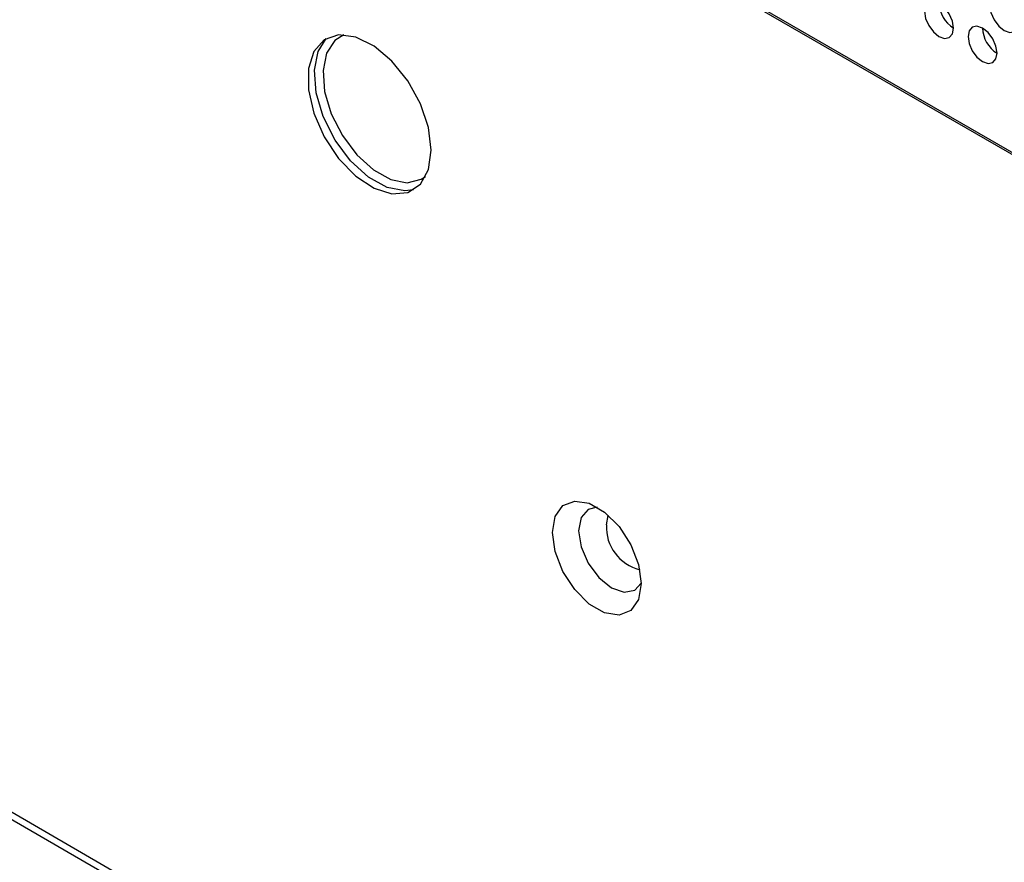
# Model space of a CAD drawing. Header units: millimetres. Extents: x 3619 to 4737, y 1503 to 2366.
# Tile 131 of 256: x 4403 to 4419, y 2119 to 2132. Entities that reach past the tile are written whole.
import ezdxf

# ---------------------------------------------------------------- set-up
doc = ezdxf.new("R2010")
doc.units = ezdxf.units.MM

msp = doc.modelspace()

# ---------------------------------------------------------------- linework, layer by layer
at = {"color": 7, "linetype": 'Continuous', "lineweight": 30}
for p, q in [((4411.1158, 2135.165), (4447.6737, 2114.0605)), ((4411.191, 2135.154), (4447.6737, 2114.093)), ((4387.8109, 2128.4444), (4445.9251, 2094.8958))]:
    msp.add_line(p, q, dxfattribs=at)
at = {"color": 8, "linetype": 'Continuous', "lineweight": 30}
msp.add_line((4445.9252, 2095.0085), (4387.6585, 2128.6451), dxfattribs=at)
at = {"color": 7, "linetype": 'Continuous', "lineweight": 30, "flags": 128}
for points in [[(4419.6763, 2132.433), (4419.6584, 2132.5475), (4419.6073, 2132.6653), (4419.5308, 2132.7685), (4419.4406, 2132.8413), (4419.3504, 2132.8726), (4419.2739, 2132.8578), (4419.2228, 2132.799), (4419.2049, 2132.7052), (4419.2228, 2132.5907), (4419.2739, 2132.4729), (4419.3504, 2132.3697), (4419.4406, 2132.2969), (4419.5308, 2132.2656), (4419.6073, 2132.2804), (4419.6584, 2132.3392), (4419.6763, 2132.433)], [(4418.6156, 2132.3377), (4418.5977, 2132.4522), (4418.5466, 2132.57), (4418.4701, 2132.6731), (4418.3799, 2132.7459), (4418.2897, 2132.7773), (4418.2133, 2132.7624), (4418.1622, 2132.7036), (4418.1442, 2132.6098), (4418.1622, 2132.4953), (4418.2133, 2132.3775), (4418.2897, 2132.2743), (4418.3799, 2132.2016), (4418.4701, 2132.1702), (4418.5466, 2132.1851), (4418.5977, 2132.2439), (4418.6156, 2132.3377)], [(4410.1351, 2130.3565), (4410.0906, 2130.7232), (4409.961, 2131.1086), (4409.7579, 2131.4787), (4409.4993, 2131.8003), (4409.2082, 2132.0451), (4408.9104, 2132.1913), (4408.6325, 2132.2258), (4408.399, 2132.1455), (4408.2308, 2131.9577), (4408.1428, 2131.6791), (4408.1428, 2131.3342), (4408.2308, 2130.9539), (4408.399, 2130.5719), (4408.6325, 2130.2222), (4408.9104, 2129.9357), (4409.2082, 2129.7381), (4409.4993, 2129.6467), (4409.7579, 2129.6699), (4409.961, 2129.8054), (4410.0906, 2130.0413), (4410.1351, 2130.3565)], [(4408.7154, 2132.2274), (4408.5737, 2132.138), (4408.4378, 2131.9324), (4408.3805, 2131.6477), (4408.4069, 2131.3094), (4408.5145, 2130.9475), (4408.6939, 2130.5941), (4408.9291, 2130.2807), (4409.1992, 2130.035), (4409.4802, 2129.879), (4409.7471, 2129.8265), (4409.9762, 2129.8821), (4410.0437, 2129.9266)], [(4419.3227, 2131.9295), (4419.3048, 2132.044), (4419.2537, 2132.1618), (4419.1772, 2132.2649), (4419.087, 2132.3377), (4418.9968, 2132.3691), (4418.9204, 2132.3542), (4418.8693, 2132.2954), (4418.8513, 2132.2016), (4418.8693, 2132.0871), (4418.9204, 2131.9693), (4418.9968, 2131.8661), (4419.087, 2131.7934), (4419.1772, 2131.762), (4419.2537, 2131.7769), (4419.3048, 2131.8357), (4419.3227, 2131.9295)], [(4409.8501, 2129.7129), (4409.7083, 2129.6944), (4409.4213, 2129.7509), (4409.1193, 2129.9186), (4408.8289, 2130.1826), (4408.5761, 2130.5196), (4408.3833, 2130.8994), (4408.2676, 2131.2885), (4408.2392, 2131.6522), (4408.3008, 2131.9582), (4408.4336, 2132.1666)], [(4413.5457, 2123.3169), (4413.5023, 2123.058), (4413.3775, 2122.8804), (4413.1862, 2122.8055), (4412.9516, 2122.8423), (4412.7019, 2122.9864), (4412.4673, 2123.2205), (4412.2761, 2123.5162), (4412.1512, 2123.838), (4412.1079, 2124.1469), (4412.1512, 2124.4058), (4412.2761, 2124.5834), (4412.4673, 2124.6584), (4412.7019, 2124.6215), (4412.9516, 2124.4774), (4413.1862, 2124.2433), (4413.3775, 2123.9476), (4413.5023, 2123.6259), (4413.5457, 2123.3169)], [(4412.8334, 2124.5582), (4412.6844, 2124.5229), (4412.5685, 2124.3895), (4412.5277, 2124.1767), (4412.5685, 2123.9169), (4412.6844, 2123.6496), (4412.8579, 2123.4156), (4413.0625, 2123.2505), (4413.2671, 2123.1794), (4413.4406, 2123.2131), (4413.5456, 2123.3245)]]:
    msp.add_lwpolyline(points, dxfattribs=at)
at = {"color": 8, "linetype": 'Continuous', "lineweight": 30, "flags": 128}
msp.add_lwpolyline([(4412.98, 2124.2694), (4413.0096, 2124.4242), (4413.0113, 2124.4278)], dxfattribs=at)
at = {"color": 7, "linetype": 'Continuous', "lineweight": 30}
for centre, start, end in [((4418.8754, 2132.7598), 181.60124, 238.39383), ((4419.5825, 2132.3516), 181.60251, 238.39256)]:
    msp.add_arc(centre, 0.4957, start, end, dxfattribs=at)
at = {"color": 8, "linetype": 'Continuous', "lineweight": 30}
msp.add_arc((4413.6947, 2124.2379), 0.7154, 177.47448, 255.9987, dxfattribs=at)

doc.saveas('drawing.dxf')
